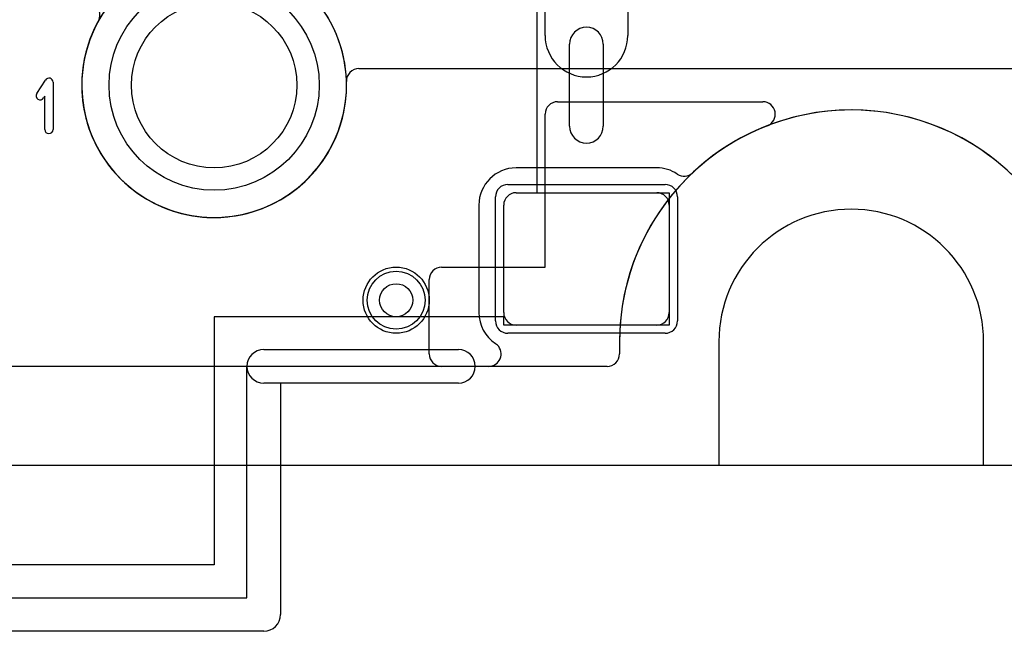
# Model space of a CAD drawing. Extents: x 0 to 57.3, y -1 to 20.5.
# Tile 19 of 31: x 35.7 to 41.7, y -1 to 2.7. Entities that reach past the tile are written whole.
import ezdxf

# ---------------------------------------------------------------- set-up
doc = ezdxf.new("R2010")
doc.units = 0
for name, color, linetype in [('Hole', 1, 'CONTINUOUS'), ('L1', 3, 'CONTINUOUS'), ('L2', 3, 'CONTINUOUS'), ('L3', 3, 'CONTINUOUS'), ('L4', 3, 'CONTINUOUS'), ('MetalMask-A', 176, 'CONTINUOUS'), ('Outline', 7, 'CONTINUOUS'), ('PartsArea-A', 111, 'CONTINUOUS'), ('PartsArea-B', 111, 'CONTINUOUS'), ('PartsSilk-A', 221, 'CONTINUOUS'), ('Resist-A', 2, 'CONTINUOUS'), ('Resist-B', 2, 'CONTINUOUS'), ('Silk-A', 140, 'CONTINUOUS')]:
    doc.layers.add(name, color=color, linetype=linetype)

msp = doc.modelspace()

# ---------------------------------------------------------------- linework, layer by layer
at = {"layer": 'Hole'}
for centre, radius in [((36.9, 2.3), 0.5), ((38, 1), 0.1)]:
    msp.add_circle(centre, radius, dxfattribs=at)
at = {"layer": 'L1'}
for p, q in [((38.9, 2.6), (38.9, 3.35)), ((39.4, 3.35), (39.4, 2.6)), ((38.975, 2.2), (40.21615, 2.2)), ((38.9, 1.2), (38.9, 2.125)), ((39.575, 1.80004), (38.725, 1.80004)), ((38.725, 1.65), (39.575, 1.65)), ((38.49996, 1.575), (38.49996, 0.925)), ((38.65, 0.925), (38.65, 1.575)), ((39.65, 1.575), (39.65, 0.925)), ((38.27497, 1.2), (38.9, 1.2)), ((38.2, 0.67497), (38.2, 1.12503)), ((39.575, 0.85), (38.725, 0.85)), ((39.35, 0.75), (39.35, 0.675)), ((38.5591, 0.6), (32.2409, 0.6)), ((39.275, 0.6), (38.27497, 0.6))]:
    msp.add_line(p, q, dxfattribs=at)
msp.add_circle((38, 1), 0.2, dxfattribs=at)
for centre, radius, start, end in [((36.89999, 2.29999), 0.80004, 134.421172, 94.808961), ((39.15, 2.6), 0.25, 180, 0), ((38.975, 2.125), 0.075, 90, 180), ((40.75, 0.75), 1.4, 0, 133.194208), ((40.21615, 2.125), 0.075, -68.785884, 90), ((40.75, 0.75), 1.4, 111.219186, 180), ((38.725, 1.575), 0.22504, 90, 180), ((39.575, 1.575), 0.22504, 56.54578, 90), ((39.74041, 1.82533), 0.075, -123.459114, -46.80999), ((38.725, 1.575), 0.075, 90, 180), ((39.575, 1.575), 0.075, 0, 90), ((38.27497, 1.12503), 0.07497, 90, 180), ((38.725, 0.925), 0.22504, 180, -123.567905), ((38.725, 0.925), 0.075, 180, -90), ((39.575, 0.925), 0.075, -90, 0), ((38.5591, 0.675), 0.075, -90, 45), ((38.55912, 0.67502), 0.07497, 45, 56.434991), ((38.27497, 0.67497), 0.07497, 180, -90), ((39.275, 0.675), 0.075, -90, 0)]:
    msp.add_arc(centre, radius, start, end, dxfattribs=at)
at = {"layer": 'L2'}
for p, q in [((37.77465, 2.39996), (44.22351, 2.39996)), ((39.34996, 0.75), (39.34996, 0.67501)), ((39.27499, 0.60004), (26.96177, 0.60004))]:
    msp.add_line(p, q, dxfattribs=at)
msp.add_circle((38, 1), 0.2, dxfattribs=at)
for centre, radius, start, end in [((36.13516, 2.72504), 0.07497, -29.064254, 90), ((36.9, 2.29999), 0.80004, 150.937605, 1.637375), ((37.77465, 2.32499), 0.07497, 90, -178.364296), ((40.75, 0.75), 1.40004, 0, 180), ((39.27499, 0.67501), 0.07497, -90, 0)]:
    msp.add_arc(centre, radius, start, end, dxfattribs=at)
at = {"layer": 'L3'}
for p, q in [((37.77465, 2.39996), (44.22351, 2.39996)), ((39.34996, 0.75), (39.34996, 0.67501)), ((39.27499, 0.60004), (26.96177, 0.60004))]:
    msp.add_line(p, q, dxfattribs=at)
msp.add_circle((38, 1), 0.2, dxfattribs=at)
for centre, radius, start, end in [((36.9, 2.30002), 0.80004, 150.337641, 1.635227), ((37.77465, 2.32499), 0.07497, 90, -178.364296), ((40.75, 0.75), 1.40004, 0, 180), ((39.27499, 0.67501), 0.07497, -90, 0)]:
    msp.add_arc(centre, radius, start, end, dxfattribs=at)
at = {"layer": 'L4'}
for p, q in [((39.34996, 0.75), (39.34996, 0.67501)), ((39.27499, 0.60004), (26.96177, 0.60004))]:
    msp.add_line(p, q, dxfattribs=at)
msp.add_circle((38, 1), 0.2, dxfattribs=at)
for centre, radius, start, end in [((36.9, 2.3), 0.80004, 90, -90), ((36.9, 2.3), 0.80004, -90, 90), ((40.75, 0.75), 1.40004, 0, 180), ((39.27499, 0.67501), 0.07497, -90, 0)]:
    msp.add_arc(centre, radius, start, end, dxfattribs=at)
at = {"layer": 'MetalMask-A'}
for p, q in [((38.725, 1.65), (39.575, 1.65)), ((38.65, 0.925), (38.65, 1.575)), ((39.65, 1.575), (39.65, 0.925)), ((39.575, 0.85), (38.725, 0.85))]:
    msp.add_line(p, q, dxfattribs=at)
for centre, start, end in [((38.725, 1.575), 90, 180), ((39.575, 1.575), 0, 90), ((38.725, 0.925), 180, -90), ((39.575, 0.925), -90, 0)]:
    msp.add_arc(centre, 0.075, start, end, dxfattribs=at)
at = {"layer": 'Outline'}
for p, q in [((39.95, 0.75), (39.95, 0)), ((41.55, 0), (41.55, 0.75)), ((39.95, 0), (26.5, 0)), ((47, 0), (41.55, 0))]:
    msp.add_line(p, q, dxfattribs=at)
msp.add_arc((40.75, 0.75), 0.8, 0, 180, dxfattribs=at)
at = {"layer": 'PartsArea-A'}
for p, q in [((38.85, 2.95), (38.85, 1.65)), ((38.85, 1.65), (39.65, 1.65)), ((39.65, 1.65), (39.65, 0.85)), ((38.65, 0.9), (36.9, 0.9)), ((36.9, 0.9), (36.9, -0.6)), ((38.65, 0.85), (38.65, 0.9)), ((39.65, 0.85), (38.65, 0.85)), ((36.9, -0.6), (33.9, -0.6))]:
    msp.add_line(p, q, dxfattribs=at)
at = {"layer": 'PartsArea-B'}
msp.add_line((57.3, 0), (0, 0), dxfattribs=at)
at = {"layer": 'PartsSilk-A'}
for p, q in [((39.0484, 2.0516), (39.0484, 2.5484)), ((39.2516, 2.5484), (39.2516, 2.0516)), ((35.82763, 2.2497), (35.88041, 2.33118)), ((35.92639, 2.31759), (35.92639, 2.03241)), ((35.87639, 2.23301), (35.86959, 2.22252)), ((35.87639, 2.03241), (35.87639, 2.23301)), ((37.2, 0.7016), (38.3764, 0.7016)), ((37.0984, -0.7984), (37.0984, 0.6)), ((38.3764, 0.4984), (37.3016, 0.4984)), ((37.3016, 0.4984), (37.3016, -0.9)), ((33.6, -0.7984), (37.0984, -0.7984)), ((37.2, -1.0016), (33.6, -1.0016))]:
    msp.add_line(p, q, dxfattribs=at)
for centre, radius, start, end in [((39.15, 2.5484), 0.1016, 0, 180), ((35.90139, 2.31759), 0.025, 0, 147.066193), ((35.84861, 2.23611), 0.025, 147.066457, -32.933807), ((35.90139, 2.03241), 0.025, 180, 0), ((39.15, 2.0516), 0.1016, 180, 0), ((37.2, 0.6), 0.1016, 90, 180), ((38.3764, 0.6), 0.1016, -90, 90), ((37.2, -0.9), 0.1016, -90, 0)]:
    msp.add_arc(centre, radius, start, end, dxfattribs=at)
at = {"layer": 'Resist-A'}
for p, q in [((38.675, 1.7), (39.625, 1.7)), ((38.6, 0.875), (38.6, 1.625)), ((39.7, 1.625), (39.7, 0.875)), ((39.625, 0.8), (38.675, 0.8))]:
    msp.add_line(p, q, dxfattribs=at)
for centre, radius in [((36.9, 2.3), 0.635), ((38, 1), 0.175)]:
    msp.add_circle(centre, radius, dxfattribs=at)
for centre, start, end in [((38.675, 1.625), 90, 180), ((39.625, 1.625), 0, 90), ((38.675, 0.875), 180, -90), ((39.625, 0.875), -90, 0)]:
    msp.add_arc(centre, 0.075, start, end, dxfattribs=at)
at = {"layer": 'Resist-B'}
for centre, radius in [((36.9, 2.3), 0.635), ((38, 1), 0.175)]:
    msp.add_circle(centre, radius, dxfattribs=at)
at = {"layer": 'Silk-A'}
for p, q in [((39.0484, 2.0516), (39.0484, 2.5484)), ((39.2516, 2.5484), (39.2516, 2.0516)), ((37.2, 0.7016), (38.3764, 0.7016)), ((38.3764, 0.4984), (37.2, 0.4984))]:
    msp.add_line(p, q, dxfattribs=at)
for centre, start, end in [((39.15, 2.5484), 0, 180), ((39.15, 2.0516), 180, 0), ((37.2, 0.6), 90, -90), ((38.3764, 0.6), -90, 90)]:
    msp.add_arc(centre, 0.1016, start, end, dxfattribs=at)

doc.saveas('drawing.dxf')
